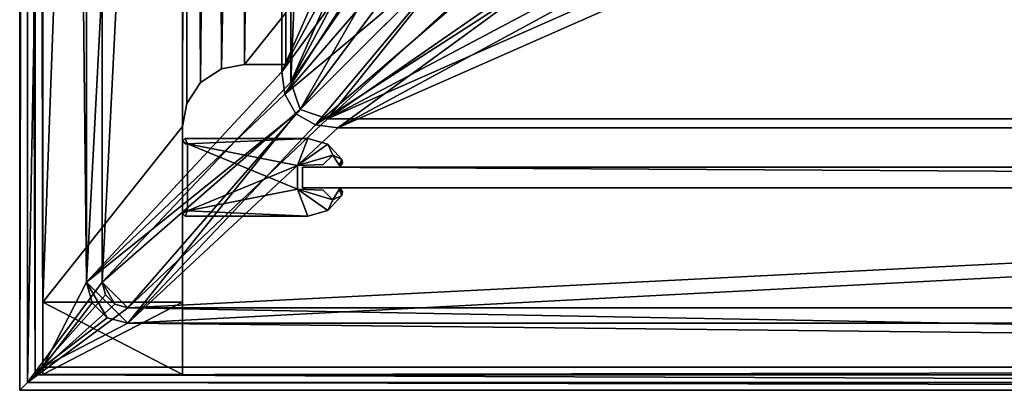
# Model space of a CAD drawing. Header units: metres. Extents: x 0 to 808, y -804 to 0.
# Tile 1 of 106: x 0 to 191, y -804 to -732. Entities that reach past the tile are written whole.
import ezdxf

# ---------------------------------------------------------------- set-up
doc = ezdxf.new("R2010")
doc.units = ezdxf.units.M

msp = doc.modelspace()

# ---------------------------------------------------------------- linework, layer by layer
at = {"layer": 'top'}
for points in [[(4.506955, -787.00769, 163.059998), (4.506955, -787.00769, 176.059998), (4.506955, -17.007448, 163.059998)], [(4.506955, -787.00769, 176.059998), (4.506955, -787.00769, 2050.060059), (4.506955, -17.007448, 163.059998)], [(4.506955, -17.007448, 163.059998), (4.506955, -787.00769, 2050.060059), (4.506955, -787.00769, 2063.060059)], [(4.506955, -17.007448, 2063.060059), (4.506955, -17.007448, 2050.060059), (4.506955, -787.00769, 2063.060059)], [(4.506955, -17.007448, 2050.060059), (4.506955, -17.007448, 176.059998), (4.506955, -787.00769, 2063.060059)], [(4.506955, -787.00769, 2063.060059), (4.506955, -17.007448, 176.059998), (4.506955, -17.007448, 163.059998)], [(4.506955, -17.007448, 2063.060059), (4.506955, -787.00769, 2063.060059), (31.506954, -50.007328, 2063.060059)], [(31.506954, -50.007328, 163.059998), (4.506955, -787.00769, 163.059998), (4.506955, -17.007448, 163.059998)], [(31.506954, -50.007328, 2063.060059), (4.506955, -787.00769, 2063.060059), (31.506992, -753.007813, 2063.060059)], [(31.506992, -753.007813, 163.059998), (4.506955, -787.00769, 163.059998), (31.506954, -50.007328, 163.059998)], [(32.846722, -55.007362, 2063.060059), (31.506954, -50.007328, 2063.060059), (31.506992, -753.007813, 2063.060059)], [(32.3498, -748.590454, 163.059998), (31.506954, -50.007328, 163.059998), (35.021755, -744.522583, 163.059998)], [(31.506954, -50.007328, 163.059998), (32.846722, -55.007362, 163.059998), (35.021755, -744.522583, 163.059998)], [(32.3498, -748.590454, 163.059998), (31.506992, -753.007813, 163.059998), (31.506954, -50.007328, 163.059998)], [(32.846722, -55.007362, 2063.060059), (31.506992, -753.007813, 2063.060059), (32.3498, -748.590454, 2063.060059)], [(35.021755, -744.522583, 2063.060059), (32.846722, -55.007362, 2063.060059), (32.3498, -748.590454, 2063.060059)], [(36.507027, -58.667622, 2063.060059), (32.846722, -55.007362, 2063.060059), (35.021755, -744.522583, 2063.060059)], [(35.021755, -744.522583, 163.059998), (32.846722, -55.007362, 163.059998), (36.507027, -58.667622, 163.059998)], [(39.089615, -741.850464, 2063.060059), (36.507027, -58.667622, 2063.060059), (35.021755, -744.522583, 2063.060059)], [(35.021755, -744.522583, 163.059998), (36.507027, -58.667622, 163.059998), (41.507076, -60.007328, 163.059998)], [(41.507076, -60.007328, 2063.060059), (36.507027, -58.667622, 2063.060059), (39.089615, -741.850464, 2063.060059)], [(39.089615, -741.850464, 163.059998), (35.021755, -744.522583, 163.059998), (41.507076, -60.007328, 163.059998)], [(43.506992, -741.007813, 2063.060059), (41.507076, -60.007328, 2063.060059), (39.089615, -741.850464, 2063.060059)], [(39.089615, -741.850464, 163.059998), (41.507076, -60.007328, 163.059998), (51.506351, -78.007446, 163.059998)], [(43.506992, -741.007813, 2063.060059), (51.506954, -88.189926, 2063.060059), (41.507076, -60.007328, 2063.060059)], [(43.506992, -741.007813, 163.059998), (39.089615, -741.850464, 163.059998), (51.506351, -78.007446, 163.059998)], [(43.506992, -741.007813, 163.059998), (51.506351, -78.007446, 163.059998), (51.506351, -731.007813, 163.059998)], [(51.507023, -731.007813, 2063.060059), (51.506954, -88.189926, 2063.060059), (43.506992, -741.007813, 2063.060059)], [(51.507023, -741.007813, 2063.060059), (51.507023, -731.007813, 2063.060059), (43.506992, -741.007813, 2063.060059)], [(51.507023, -741.007813, 163.059998), (43.506992, -741.007813, 163.059998), (51.506351, -731.007813, 163.059998)], [(51.506351, -731.007813, 163.059998), (51.506351, -731.007813, 212.134567), (51.507023, -741.007813, 163.059998)], [(51.506351, -731.007813, 212.134567), (51.507023, -731.007813, 216.834717), (51.507023, -741.007813, 163.059998)], [(51.507023, -741.007813, 163.059998), (51.507023, -731.007813, 216.834717), (51.507023, -741.007813, 2063.060059)], [(51.507023, -731.007813, 216.834717), (51.507023, -731.007813, 2045.060059), (51.507023, -741.007813, 2063.060059)], [(51.507023, -741.007813, 2063.060059), (51.507023, -731.007813, 2045.060059), (51.507023, -731.007813, 2063.060059)], [(39.089615, -741.850464, 163.059998), (43.506992, -741.007813, 163.059998), (39.089615, -741.850464, 2063.060059)], [(43.506992, -741.007813, 163.059998), (43.506992, -741.007813, 2063.060059), (39.089615, -741.850464, 2063.060059)], [(51.507023, -741.007813, 2063.060059), (43.506992, -741.007813, 2063.060059), (51.507023, -741.007813, 163.059998)], [(43.506992, -741.007813, 2063.060059), (43.506992, -741.007813, 163.059998), (51.507023, -741.007813, 163.059998)], [(35.021755, -744.522583, 163.059998), (39.089615, -741.850464, 163.059998), (35.021755, -744.522583, 2063.060059)], [(39.089615, -741.850464, 163.059998), (39.089615, -741.850464, 2063.060059), (35.021755, -744.522583, 2063.060059)], [(32.3498, -748.590454, 163.059998), (35.021755, -744.522583, 163.059998), (32.3498, -748.590454, 2063.060059)], [(35.021755, -744.522583, 163.059998), (35.021755, -744.522583, 2063.060059), (32.3498, -748.590454, 2063.060059)], [(31.506992, -753.007813, 163.059998), (32.3498, -748.590454, 163.059998), (31.506992, -753.007813, 2063.060059)], [(32.3498, -748.590454, 163.059998), (32.3498, -748.590454, 2063.060059), (31.506992, -753.007813, 2063.060059)], [(31.506992, -753.007813, 2063.060059), (4.506955, -787.00769, 2063.060059), (31.506992, -787.00769, 2063.060059)], [(31.506992, -753.007813, 163.059998), (31.506992, -787.00769, 163.059998), (4.506955, -787.00769, 163.059998)], [(31.506992, -787.00769, 2063.060059), (31.506992, -787.00769, 2050.060059), (31.506992, -753.007813, 2063.060059)], [(31.506992, -787.00769, 2050.060059), (31.506992, -787.00769, 176.059998), (31.506992, -753.007813, 2063.060059)], [(31.506992, -753.007813, 2063.060059), (31.506992, -787.00769, 176.059998), (31.506992, -753.007813, 163.059998)], [(31.506992, -787.00769, 176.059998), (31.506992, -787.00769, 163.059998), (31.506992, -753.007813, 163.059998)], [(31.506992, -787.00769, 176.059998), (4.506955, -787.00769, 176.059998), (31.506992, -787.00769, 163.059998)], [(4.506955, -787.00769, 176.059998), (4.506955, -787.00769, 163.059998), (31.506992, -787.00769, 163.059998)], [(4.506955, -787.00769, 176.059998), (31.506992, -787.00769, 176.059998), (4.506955, -801.00769, 176.059998)], [(31.506992, -787.00769, 176.059998), (31.506992, -801.00769, 176.059998), (4.506955, -801.00769, 176.059998)], [(4.506955, -801.00769, 176.059998), (4.506955, -801.00769, 2050.060059), (4.506955, -787.00769, 176.059998)], [(4.506955, -801.00769, 2050.060059), (4.506955, -787.00769, 2050.060059), (4.506955, -787.00769, 176.059998)], [(31.506992, -787.00769, 2050.060059), (4.506955, -787.00769, 2050.060059), (31.506992, -801.00769, 2050.060059)], [(4.506955, -787.00769, 2050.060059), (4.506955, -801.00769, 2050.060059), (31.506992, -801.00769, 2050.060059)], [(4.506955, -787.00769, 2063.060059), (4.506955, -787.00769, 2050.060059), (31.506992, -787.00769, 2063.060059)], [(4.506955, -787.00769, 2050.060059), (31.506992, -787.00769, 2050.060059), (31.506992, -787.00769, 2063.060059)], [(31.506992, -801.00769, 2050.060059), (31.506992, -801.00769, 176.059998), (31.506992, -787.00769, 2050.060059)], [(31.506992, -801.00769, 176.059998), (31.506992, -787.00769, 176.059998), (31.506992, -787.00769, 2050.060059)], [(4.506955, -801.00769, 176.059998), (31.506992, -801.00769, 176.059998), (4.506955, -801.00769, 2050.060059)], [(31.506992, -801.00769, 176.059998), (31.506992, -801.00769, 2050.060059), (4.506955, -801.00769, 2050.060059)]]:
    msp.add_3dface(points, dxfattribs=at)
at = {"layer": 'top01'}
for points in [[(54.761501, -760.853027, 164.559738), (54.761501, -764.853027, 164.559738), (54.761501, -760.853027, 2061.559814)], [(54.761501, -764.853027, 164.559738), (54.761501, -764.853027, 2061.559814), (54.761501, -760.853027, 2061.559814)], [(54.761501, -764.853027, 164.559738), (54.761501, -760.853027, 164.559738), (747.761475, -764.853027, 164.559738)], [(54.761501, -760.853027, 164.559738), (747.761475, -760.853027, 164.559738), (747.761475, -764.853027, 164.559738)], [(747.761475, -760.853027, 2061.559814), (54.761501, -760.853027, 2061.559814), (747.761475, -764.853027, 2061.559814)], [(54.761501, -760.853027, 2061.559814), (54.761501, -764.853027, 2061.559814), (747.761475, -764.853027, 2061.559814)], [(747.761475, -760.853027, 2061.559814), (747.761475, -760.853027, 164.559738), (54.761501, -760.853027, 2061.559814)], [(747.761475, -760.853027, 164.559738), (54.761501, -760.853027, 164.559738), (54.761501, -760.853027, 2061.559814)], [(54.761501, -764.853027, 2061.559814), (54.761501, -764.853027, 164.559738), (747.761475, -764.853027, 2061.559814)], [(54.761501, -764.853027, 164.559738), (747.761475, -764.853027, 164.559738), (747.761475, -764.853027, 2061.559814)]]:
    msp.add_3dface(points, dxfattribs=at)
at = {"layer": 'top01234'}
for points in [[(31.506992, -755.853027, 163.059647), (32.00502, -755.353027, 163.059692), (32.50502, -756.353027, 163.059692)], [(31.506992, -755.853027, 2063.05957), (32.00502, -755.353027, 2063.059814), (31.506992, -755.853027, 163.059647)], [(32.00502, -755.353027, 2063.059814), (32.00502, -755.353027, 163.059692), (31.506992, -755.853027, 163.059647)], [(32.00502, -755.353027, 2063.059814), (31.506992, -755.853027, 2063.05957), (32.50502, -756.353027, 2063.059814)], [(32.50502, -756.353027, 163.059692), (32.00502, -756.353027, 163.059692), (31.506992, -755.853027, 163.059647)], [(32.00502, -756.353027, 2063.059814), (31.506992, -755.853027, 2063.05957), (32.00502, -756.353027, 163.059692)], [(31.506992, -755.853027, 2063.05957), (31.506992, -755.853027, 163.059647), (32.00502, -756.353027, 163.059692)], [(32.50502, -756.353027, 2063.059814), (31.506992, -755.853027, 2063.05957), (32.00502, -756.353027, 2063.059814)], [(32.00502, -755.353027, 163.059692), (55.750977, -755.353027, 163.059692), (32.50502, -756.353027, 163.059692)], [(32.00502, -755.353027, 163.059692), (32.00502, -755.353027, 2063.059814), (55.750977, -755.353027, 163.059692)], [(32.00502, -755.353027, 2063.059814), (55.750977, -755.353027, 2063.059814), (55.750977, -755.353027, 163.059692)], [(55.750977, -755.353027, 2063.059814), (32.00502, -755.353027, 2063.059814), (32.50502, -756.353027, 2063.059814)], [(32.50502, -756.353027, 2063.059814), (32.00502, -756.353027, 2063.059814), (32.50502, -756.353027, 163.059692)], [(32.00502, -756.353027, 2063.059814), (32.00502, -756.353027, 163.059692), (32.50502, -756.353027, 163.059692)], [(32.50502, -756.353027, 163.059692), (55.750977, -755.353027, 163.059692), (53.761505, -760.559875, 163.059692)], [(55.750977, -755.353027, 2063.059814), (32.50502, -756.353027, 2063.059814), (53.761505, -760.559875, 2063.059814)], [(53.761505, -760.559875, 163.059692), (53.761505, -765.146179, 163.059692), (32.50502, -756.353027, 163.059692)], [(53.761505, -765.146179, 163.059692), (32.50502, -769.353027, 163.059692), (32.50502, -756.353027, 163.059692)], [(32.50502, -769.353027, 2063.059814), (32.50502, -756.353027, 2063.059814), (32.50502, -769.353027, 163.059692)], [(32.50502, -756.353027, 2063.059814), (32.50502, -756.353027, 163.059692), (32.50502, -769.353027, 163.059692)], [(32.50502, -756.353027, 2063.059814), (32.50502, -769.353027, 2063.059814), (53.761505, -760.559875, 2063.059814)], [(55.750977, -755.353027, 163.059692), (59.627571, -756.43689, 163.059692), (53.761505, -760.559875, 163.059692)], [(53.761505, -760.559875, 2063.059814), (59.627571, -756.43689, 2063.059814), (55.750977, -755.353027, 2063.059814)], [(53.761505, -760.559875, 163.059692), (59.627571, -756.43689, 163.059692), (60.612629, -758.538757, 163.059692)], [(60.612629, -758.538757, 2063.059814), (59.627571, -756.43689, 2063.059814), (53.761505, -760.559875, 2063.059814)], [(55.750977, -755.353027, 2063.059814), (59.627571, -756.43689, 2063.059814), (55.750977, -755.353027, 163.059692)], [(59.627571, -756.43689, 2063.059814), (59.627571, -756.43689, 163.059692), (55.750977, -755.353027, 163.059692)], [(59.627571, -756.43689, 163.059692), (62.390259, -759.364441, 163.059692), (60.612629, -758.538757, 163.059692)], [(59.627571, -756.43689, 2063.059814), (62.390259, -759.364441, 2063.059814), (59.627571, -756.43689, 163.059692)], [(62.390259, -759.364441, 2063.059814), (62.390259, -759.364441, 163.059692), (59.627571, -756.43689, 163.059692)], [(59.627571, -756.43689, 2063.059814), (60.612629, -758.538757, 2063.059814), (62.390259, -759.364441, 2063.059814)], [(60.612629, -758.538757, 163.059692), (58.766289, -760.385132, 163.059692), (53.761505, -760.559875, 163.059692)], [(58.766289, -760.385132, 2063.059814), (60.612629, -758.538757, 2063.059814), (53.761505, -760.559875, 2063.059814)], [(60.612629, -758.538757, 163.059692), (60.612629, -758.538757, 2063.059814), (58.766289, -760.385132, 163.059692)], [(60.612629, -758.538757, 2063.059814), (58.766289, -760.385132, 2063.059814), (58.766289, -760.385132, 163.059692)], [(60.612629, -758.538757, 163.059692), (62.390259, -759.364441, 163.059692), (61.819656, -760.524658, 163.059692)], [(61.819656, -760.524658, 2063.059814), (60.612629, -758.538757, 2063.059814), (61.819656, -760.524658, 163.059692)], [(60.612629, -758.538757, 2063.059814), (60.612629, -758.538757, 163.059692), (61.819656, -760.524658, 163.059692)], [(60.612629, -758.538757, 2063.059814), (61.819656, -760.524658, 2063.059814), (62.390259, -759.364441, 2063.059814)], [(58.766289, -760.385132, 163.059692), (58.766289, -760.385132, 2063.059814), (53.761505, -760.559875, 163.059692)], [(58.766289, -760.385132, 2063.059814), (53.761505, -760.559875, 2063.059814), (53.761505, -760.559875, 163.059692)], [(62.390259, -759.364441, 163.059692), (62.483025, -760.032776, 163.059692), (61.819656, -760.524658, 163.059692)], [(62.390259, -759.364441, 2063.059814), (61.819656, -760.524658, 2063.059814), (62.483025, -760.032776, 2063.059814)], [(61.819656, -760.524658, 163.059692), (62.483025, -760.032776, 163.059692), (62.131714, -760.608887, 163.059692)], [(61.819656, -760.524658, 2063.059814), (62.131714, -760.608887, 2063.059814), (62.483025, -760.032776, 2063.059814)], [(62.131714, -760.608887, 163.059692), (61.954323, -760.645874, 163.059692), (61.819656, -760.524658, 163.059692)], [(61.954323, -760.645874, 2063.059814), (61.819656, -760.524658, 2063.059814), (61.954323, -760.645874, 163.059692)], [(61.819656, -760.524658, 2063.059814), (61.819656, -760.524658, 163.059692), (61.954323, -760.645874, 163.059692)], [(61.819656, -760.524658, 2063.059814), (61.954323, -760.645874, 2063.059814), (62.131714, -760.608887, 2063.059814)], [(62.483025, -760.032776, 2063.059814), (62.131714, -760.608887, 2063.059814), (62.483025, -760.032776, 163.059692)], [(62.131714, -760.608887, 2063.059814), (62.131714, -760.608887, 163.059692), (62.483025, -760.032776, 163.059692)], [(62.390259, -759.364441, 2063.059814), (62.483025, -760.032776, 2063.059814), (62.390259, -759.364441, 163.059692)], [(62.483025, -760.032776, 2063.059814), (62.483025, -760.032776, 163.059692), (62.390259, -759.364441, 163.059692)], [(53.761505, -760.559875, 2063.059814), (32.50502, -769.353027, 2063.059814), (53.761505, -765.146179, 2063.059814)], [(53.761505, -760.559875, 163.059692), (53.761505, -760.559875, 2063.059814), (53.761505, -765.146179, 163.059692)], [(53.761505, -760.559875, 2063.059814), (53.761505, -765.146179, 2063.059814), (53.761505, -765.146179, 163.059692)], [(62.131714, -760.608887, 2063.059814), (61.954323, -760.645874, 2063.059814), (62.131714, -760.608887, 163.059692)], [(61.954323, -760.645874, 2063.059814), (61.954323, -760.645874, 163.059692), (62.131714, -760.608887, 163.059692)], [(53.761505, -765.146179, 163.059692), (55.750977, -770.353027, 163.059692), (32.50502, -769.353027, 163.059692)], [(32.50502, -769.353027, 2063.059814), (55.750977, -770.353027, 2063.059814), (53.761505, -765.146179, 2063.059814)], [(58.766293, -765.320923, 163.059692), (60.612629, -767.167297, 163.059692), (53.761505, -765.146179, 163.059692)], [(60.612629, -767.167297, 163.059692), (59.627617, -769.269104, 163.059692), (53.761505, -765.146179, 163.059692)], [(53.761505, -765.146179, 163.059692), (59.627617, -769.269104, 163.059692), (55.750977, -770.353027, 163.059692)], [(53.761505, -765.146179, 2063.059814), (58.766293, -765.320923, 2063.059814), (53.761505, -765.146179, 163.059692)], [(58.766293, -765.320923, 2063.059814), (58.766293, -765.320923, 163.059692), (53.761505, -765.146179, 163.059692)], [(53.761505, -765.146179, 2063.059814), (55.750977, -770.353027, 2063.059814), (59.627617, -769.269104, 2063.059814)], [(53.761505, -765.146179, 2063.059814), (59.627617, -769.269104, 2063.059814), (60.612629, -767.167297, 2063.059814)], [(60.612629, -767.167297, 2063.059814), (58.766293, -765.320923, 2063.059814), (53.761505, -765.146179, 2063.059814)], [(58.766293, -765.320923, 2063.059814), (60.612629, -767.167297, 2063.059814), (58.766293, -765.320923, 163.059692)], [(60.612629, -767.167297, 2063.059814), (60.612629, -767.167297, 163.059692), (58.766293, -765.320923, 163.059692)], [(60.612629, -767.167297, 163.059692), (61.819656, -765.181396, 163.059692), (62.390259, -766.341553, 163.059692)], [(60.612629, -767.167297, 2063.059814), (61.819656, -765.181396, 2063.059814), (60.612629, -767.167297, 163.059692)], [(61.819656, -765.181396, 2063.059814), (61.819656, -765.181396, 163.059692), (60.612629, -767.167297, 163.059692)], [(60.612629, -767.167297, 2063.059814), (62.390259, -766.341553, 2063.059814), (61.819656, -765.181396, 2063.059814)], [(61.819656, -765.181396, 163.059692), (61.954323, -765.060181, 163.059692), (62.131714, -765.097168, 163.059692)], [(61.819656, -765.181396, 2063.059814), (61.954323, -765.060181, 2063.059814), (61.819656, -765.181396, 163.059692)], [(61.954323, -765.060181, 2063.059814), (61.954323, -765.060181, 163.059692), (61.819656, -765.181396, 163.059692)], [(62.131714, -765.097168, 2063.059814), (61.954323, -765.060181, 2063.059814), (61.819656, -765.181396, 2063.059814)], [(61.819656, -765.181396, 163.059692), (62.131714, -765.097168, 163.059692), (62.483017, -765.673218, 163.059692)], [(61.819656, -765.181396, 2063.059814), (62.483017, -765.673218, 2063.059814), (62.131714, -765.097168, 2063.059814)], [(62.390259, -766.341553, 163.059692), (61.819656, -765.181396, 163.059692), (62.483017, -765.673218, 163.059692)], [(62.390259, -766.341553, 2063.059814), (62.483017, -765.673218, 2063.059814), (61.819656, -765.181396, 2063.059814)], [(61.954323, -765.060181, 2063.059814), (62.131714, -765.097168, 2063.059814), (61.954323, -765.060181, 163.059692)], [(62.131714, -765.097168, 2063.059814), (62.131714, -765.097168, 163.059692), (61.954323, -765.060181, 163.059692)], [(62.131714, -765.097168, 2063.059814), (62.483017, -765.673218, 2063.059814), (62.131714, -765.097168, 163.059692)], [(62.483017, -765.673218, 2063.059814), (62.483017, -765.673218, 163.059692), (62.131714, -765.097168, 163.059692)], [(62.483017, -765.673218, 2063.059814), (62.390259, -766.341553, 2063.059814), (62.483017, -765.673218, 163.059692)], [(62.390259, -766.341553, 2063.059814), (62.390259, -766.341553, 163.059692), (62.483017, -765.673218, 163.059692)], [(59.627617, -769.269104, 163.059692), (60.612629, -767.167297, 163.059692), (62.390259, -766.341553, 163.059692)], [(62.390259, -766.341553, 2063.059814), (59.627617, -769.269104, 2063.059814), (62.390259, -766.341553, 163.059692)], [(59.627617, -769.269104, 2063.059814), (59.627617, -769.269104, 163.059692), (62.390259, -766.341553, 163.059692)], [(59.627617, -769.269104, 2063.059814), (62.390259, -766.341553, 2063.059814), (60.612629, -767.167297, 2063.059814)], [(32.50502, -769.353027, 163.059692), (32.00502, -770.353027, 163.059692), (31.506992, -769.853027, 163.059692)], [(31.506992, -769.853027, 163.059692), (32.00502, -769.353027, 163.059692), (32.50502, -769.353027, 163.059692)], [(31.506992, -769.853027, 2063.059814), (32.00502, -769.353027, 2063.059814), (31.506992, -769.853027, 163.059692)], [(32.00502, -769.353027, 2063.059814), (32.00502, -769.353027, 163.059692), (31.506992, -769.853027, 163.059692)], [(32.00502, -769.353027, 2063.059814), (31.506992, -769.853027, 2063.059814), (32.50502, -769.353027, 2063.059814)], [(31.506992, -769.853027, 2063.059814), (32.00502, -770.353027, 2063.059814), (32.50502, -769.353027, 2063.059814)], [(32.00502, -770.353027, 2063.059814), (31.506992, -769.853027, 2063.059814), (32.00502, -770.353027, 163.059692)], [(31.506992, -769.853027, 2063.059814), (31.506992, -769.853027, 163.059692), (32.00502, -770.353027, 163.059692)], [(55.750977, -770.353027, 163.059692), (32.00502, -770.353027, 163.059692), (32.50502, -769.353027, 163.059692)], [(32.00502, -769.353027, 163.059692), (32.00502, -769.353027, 2063.059814), (32.50502, -769.353027, 163.059692)], [(32.00502, -769.353027, 2063.059814), (32.50502, -769.353027, 2063.059814), (32.50502, -769.353027, 163.059692)], [(32.50502, -769.353027, 2063.059814), (32.00502, -770.353027, 2063.059814), (55.750977, -770.353027, 2063.059814)], [(59.627617, -769.269104, 2063.059814), (55.750977, -770.353027, 2063.059814), (59.627617, -769.269104, 163.059692)], [(55.750977, -770.353027, 2063.059814), (55.750977, -770.353027, 163.059692), (59.627617, -769.269104, 163.059692)], [(55.750977, -770.353027, 2063.059814), (32.00502, -770.353027, 2063.059814), (55.750977, -770.353027, 163.059692)], [(32.00502, -770.353027, 2063.059814), (32.00502, -770.353027, 163.059692), (55.750977, -770.353027, 163.059692)]]:
    msp.add_3dface(points, dxfattribs=at)
at = {"layer": 'top0123458'}
for points in [[(0, 0), (0, -804.032654), (1.527202, -1.527202, 175)], [(3.000114, -3.000114), (3.000114, -801.032532), (0, 0)], [(0, 0), (3.000114, -801.032532), (0, -804.032654)], [(0, -804.032654), (1.527202, -802.505432, 175), (1.527202, -1.527202, 175)], [(1.527202, -802.505432, 175), (15.961353, -20.921553, 175), (1.527202, -1.527202, 175)], [(3.000114, -801.032532), (3.000114, -3.000114), (4.501135, -799.531494, 172)], [(3.000114, -3.000114), (4.501135, -4.501135, 172), (4.501135, -799.531494, 172)], [(4.501135, -799.531494, 172), (4.501135, -4.501135, 172), (12.961353, -783.110718, 172)], [(12.961353, -783.110718, 172), (4.501135, -4.501135, 172), (12.961353, -20.921553, 172)], [(15.961353, -783.110718, 175), (15.961353, -20.921553, 175), (1.527202, -802.505432, 175)], [(12.961353, -20.921553, 172), (12.961353, -20.921553, 160.059708), (12.961353, -783.110718, 172)], [(12.961353, -20.921553, 160.059708), (12.961353, -783.110718, 160.059708), (12.961353, -783.110718, 172)], [(12.961353, -20.921553, 160.059708), (50.772301, -61.568661, 160.059708), (12.961353, -783.110718, 160.059708)], [(15.961353, -20.921553, 163.059708), (15.961353, -783.110718, 163.059708), (52.504349, -59.607704, 163.059708)], [(15.961353, -20.921553, 163.059708), (15.961353, -20.921553, 175), (15.961353, -783.110718, 163.059708)], [(15.961353, -20.921553, 175), (15.961353, -783.110718, 175), (15.961353, -783.110718, 163.059708)], [(15.961353, -783.110718, 163.059708), (52.50436, -744.425171, 163.059708), (52.504349, -59.607704, 163.059708)], [(52.504349, -59.607704, 163.059708), (52.50436, -744.425171, 163.059708), (78.139015, -117.652733, 118.659142)], [(50.772301, -61.568661, 160.059708), (50.772301, -742.464233, 160.059708), (12.961353, -783.110718, 160.059708)], [(50.772301, -742.464233, 160.059708), (50.772301, -61.568661, 160.059708), (76.38961, -684.458496, 115.689217)], [(52.50436, -744.425171, 163.059708), (78.139023, -686.380127, 118.659142), (78.139015, -117.652733, 118.659142)], [(50.772301, -742.464233, 160.059708), (76.38961, -684.458496, 115.689217), (77.016495, -694.101624, 115.678276)], [(52.50436, -744.425171, 163.059708), (78.712677, -695.163147, 118.649124), (78.139023, -686.380127, 118.659142)], [(50.772301, -742.464233, 160.059708), (77.016495, -694.101624, 115.678276), (79.225815, -703.500916, 115.639709)], [(80.728645, -703.723511, 118.613937), (78.712677, -695.163147, 118.649124), (52.50436, -744.425171, 163.059708)], [(51.331306, -746.790466, 160.059708), (50.772301, -742.464233, 160.059708), (79.225815, -703.500916, 115.639709)], [(51.331306, -746.790466, 160.059708), (79.225815, -703.500916, 115.639709), (82.533554, -710.557373, 115.581978)], [(54.318092, -749.714783, 163.059708), (80.728645, -703.723511, 118.613937), (52.50436, -744.425171, 163.059708)], [(83.7696, -710.206665, 118.56086), (80.728645, -703.723511, 118.613937), (54.318092, -749.714783, 163.059708)], [(87.38414, -716.649719, 115.497307), (51.331306, -746.790466, 160.059708), (82.533554, -710.557373, 115.581978)], [(88.227257, -715.804138, 118.483047), (83.7696, -710.206665, 118.56086), (54.318092, -749.714783, 163.059708)], [(53.484314, -750.548401, 160.059708), (51.331306, -746.790466, 160.059708), (87.38414, -716.649719, 115.497307)], [(57.242401, -752.701477, 160.059708), (53.484314, -750.548401, 160.059708), (87.38414, -716.649719, 115.497307)], [(88.227257, -715.804138, 118.483047), (54.318092, -749.714783, 163.059708), (59.607479, -751.52832, 163.059708)], [(87.38414, -716.649719, 115.497307), (93.678375, -721.387634, 115.387444), (57.242401, -752.701477, 160.059708)], [(94.011627, -720.160156, 118.38208), (88.227257, -715.804138, 118.483047), (59.607479, -751.52832, 163.059708)], [(59.607479, -751.52832, 163.059708), (100.642296, -723.08374, 118.266342), (94.011627, -720.160156, 118.38208)], [(682.522278, -719.802856, 108.109589), (118.575203, -725.486145, 117.953323), (744.686096, -751.52832, 163.059708)], [(93.678375, -721.387634, 115.387444), (100.893181, -724.566772, 115.261505), (57.242401, -752.701477, 160.059708)], [(120.582596, -727.197693, 114.917824), (680.857727, -721.551392, 105.138191), (742.989197, -753.260376, 160.059708)], [(109.508316, -725.007324, 118.111588), (100.642296, -723.08374, 118.266342), (59.607479, -751.52832, 163.059708)], [(57.242401, -752.701477, 160.059708), (100.893181, -724.566772, 115.261505), (61.568432, -753.260376, 160.059708)], [(118.575203, -725.486145, 117.953323), (109.508316, -725.007324, 118.111588), (59.607479, -751.52832, 163.059708)], [(118.575203, -725.486145, 117.953323), (59.607479, -751.52832, 163.059708), (744.686096, -751.52832, 163.059708)], [(100.893181, -724.566772, 115.261505), (110.62793, -726.674744, 115.091583), (61.568432, -753.260376, 160.059708)], [(61.568432, -753.260376, 160.059708), (110.62793, -726.674744, 115.091583), (120.582596, -727.197693, 114.917824)], [(61.568432, -753.260376, 160.059708), (120.582596, -727.197693, 114.917824), (742.989197, -753.260376, 160.059708)], [(12.961353, -783.110718, 160.059708), (50.772301, -742.464233, 160.059708), (51.331306, -746.790466, 160.059708)], [(54.318092, -749.714783, 163.059708), (52.50436, -744.425171, 163.059708), (15.961353, -783.110718, 163.059708)], [(51.331306, -746.790466, 160.059708), (53.484314, -750.548401, 160.059708), (12.961353, -783.110718, 160.059708)], [(12.961353, -783.110718, 160.059708), (53.484314, -750.548401, 160.059708), (20.921553, -791.071289, 160.059708)], [(15.961353, -783.110718, 163.059708), (20.921553, -788.070923, 163.059708), (54.318092, -749.714783, 163.059708)], [(20.921553, -788.070923, 163.059708), (59.607479, -751.52832, 163.059708), (54.318092, -749.714783, 163.059708)], [(20.921553, -791.071289, 160.059708), (53.484314, -750.548401, 160.059708), (57.242401, -752.701477, 160.059708)], [(59.607479, -751.52832, 163.059708), (20.921553, -788.070923, 163.059708), (744.686096, -751.52832, 163.059708)], [(20.921553, -788.070923, 163.059708), (783.110596, -788.071289, 163.059708), (744.686096, -751.52832, 163.059708)], [(20.921553, -791.071289, 160.059708), (57.242401, -752.701477, 160.059708), (61.568432, -753.260376, 160.059708)], [(783.110596, -791.071289, 160.059708), (20.921553, -791.071289, 160.059708), (742.989197, -753.260376, 160.059708)], [(742.989197, -753.260376, 160.059708), (20.921553, -791.071289, 160.059708), (61.568432, -753.260376, 160.059708)], [(16.625895, -785.59082, 175), (15.961353, -783.110718, 175), (1.527202, -802.505432, 175)], [(14.027818, -787.09082, 172), (4.501135, -799.531494, 172), (12.961353, -783.110718, 172)], [(12.961353, -783.110718, 160.059708), (14.027818, -787.09082, 160.059708), (12.961353, -783.110718, 172)], [(14.027818, -787.09082, 160.059708), (14.027818, -787.09082, 172), (12.961353, -783.110718, 172)], [(16.941454, -790.004456, 160.059708), (12.961353, -783.110718, 160.059708), (20.921553, -791.071289, 160.059708)], [(16.941454, -790.004456, 160.059708), (14.027818, -787.09082, 160.059708), (12.961353, -783.110718, 160.059708)], [(16.625895, -785.59082, 163.059708), (18.441454, -787.406372, 163.059708), (15.961353, -783.110718, 163.059708)], [(18.441454, -787.406372, 163.059708), (20.921553, -788.070923, 163.059708), (15.961353, -783.110718, 163.059708)], [(15.961353, -783.110718, 163.059708), (15.961353, -783.110718, 175), (16.625895, -785.59082, 163.059708)], [(15.961353, -783.110718, 175), (16.625895, -785.59082, 175), (16.625895, -785.59082, 163.059708)], [(1.527202, -802.505432, 175), (18.441454, -787.406372, 175), (16.625895, -785.59082, 175)], [(14.027818, -787.09082, 172), (16.941454, -790.004456, 172), (4.501135, -799.531494, 172)], [(14.027818, -787.09082, 160.059708), (16.941454, -790.004456, 160.059708), (14.027818, -787.09082, 172)], [(16.941454, -790.004456, 160.059708), (16.941454, -790.004456, 172), (14.027818, -787.09082, 172)], [(16.625895, -785.59082, 163.059708), (16.625895, -785.59082, 175), (18.441454, -787.406372, 163.059708)], [(16.625895, -785.59082, 175), (18.441454, -787.406372, 175), (18.441454, -787.406372, 163.059708)], [(20.921553, -788.070923, 175), (18.441454, -787.406372, 175), (1.527202, -802.505432, 175)], [(802.504944, -802.505432, 175), (20.921553, -788.070923, 175), (1.527202, -802.505432, 175)], [(18.441454, -787.406372, 163.059708), (18.441454, -787.406372, 175), (20.921553, -788.070923, 175)], [(20.921553, -788.070923, 175), (20.921553, -788.070923, 163.059708), (18.441454, -787.406372, 163.059708)], [(783.110596, -788.071289, 175), (20.921553, -788.070923, 175), (802.504944, -802.505432, 175)], [(783.110596, -788.071289, 175), (783.110596, -788.071289, 163.059708), (20.921553, -788.070923, 175)], [(783.110596, -788.071289, 163.059708), (20.921553, -788.070923, 163.059708), (20.921553, -788.070923, 175)], [(16.941454, -790.004456, 172), (20.921553, -791.071289, 172), (4.501135, -799.531494, 172)], [(16.941454, -790.004456, 160.059708), (20.921553, -791.071289, 160.059708), (16.941454, -790.004456, 172)], [(20.921553, -791.071289, 160.059708), (20.921553, -791.071289, 172), (16.941454, -790.004456, 172)], [(4.501135, -799.531494, 172), (20.921553, -791.071289, 172), (799.531006, -799.531494, 172)], [(20.921553, -791.071289, 172), (783.110596, -791.071289, 172), (799.531006, -799.531494, 172)], [(20.921553, -791.071289, 172), (20.921553, -791.071289, 160.059708), (783.110596, -791.071289, 172)], [(20.921553, -791.071289, 160.059708), (783.110596, -791.071289, 160.059708), (783.110596, -791.071289, 172)], [(801.032043, -801.032532), (3.000114, -801.032532), (799.531006, -799.531494, 172)], [(3.000114, -801.032532), (4.501135, -799.531494, 172), (799.531006, -799.531494, 172)], [(3.000114, -801.032532), (804.032166, -804.032654), (0, -804.032654)], [(3.000114, -801.032532), (801.032043, -801.032532), (804.032166, -804.032654)], [(0, -804.032654), (804.032166, -804.032654), (1.527202, -802.505432, 175)], [(804.032166, -804.032654), (802.504944, -802.505432, 175), (1.527202, -802.505432, 175)]]:
    msp.add_3dface(points, dxfattribs=at)

doc.saveas('drawing.dxf')
